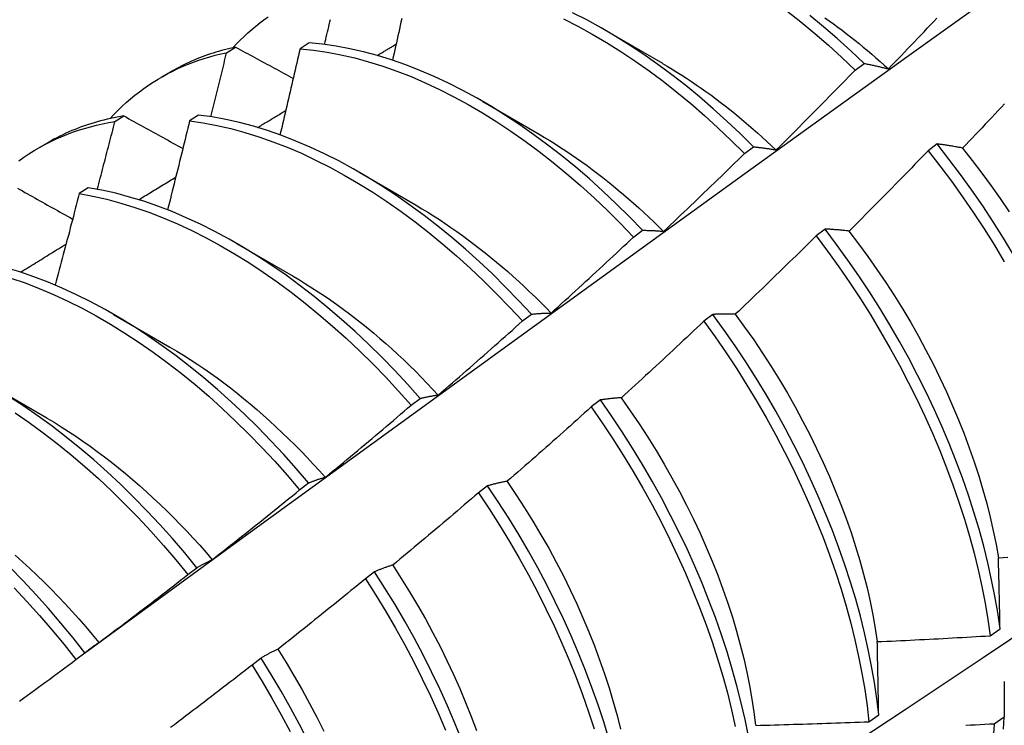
# Model space of a CAD drawing. Header units: inches. Extents: x 23 to 609, y 66 to 286.
# Tile 104 of 178: x 544.547 to 544.826, y 256.063 to 256.262. Entities that reach past the tile are written whole.
import ezdxf

# ---------------------------------------------------------------- set-up
doc = ezdxf.new("R2010")
doc.units = ezdxf.units.IN
doc.header["$MEASUREMENT"] = 0
doc.layers.add('Visible Edges(ANSI)', color=7, linetype='Continuous', lineweight=25)

msp = doc.modelspace()

# ---------------------------------------------------------------- linework, layer by layer
at = {"layer": 'Visible Edges(ANSI)'}
for p, q in [((544.71292, 256.25919), (544.72887, 256.24996)), ((544.62901, 256.25573), (544.62649, 256.25408)), ((544.60571, 256.25295), (544.60826, 256.25451)), ((544.78338, 256.248), (544.7859, 256.2499)), ((544.58726, 256.24602), (544.59007, 256.24764)), ((544.67813, 256.23915), (544.69408, 256.22992)), ((544.57415, 256.23349), (544.5767, 256.23507)), ((544.59778, 256.23534), (544.59525, 256.23368)), ((544.55246, 256.22598), (544.55527, 256.2276)), ((544.75208, 256.22448), (544.75461, 256.22639)), ((544.80653, 256.22717), (544.80397, 256.22523)), ((544.64333, 256.21911), (544.65928, 256.20988)), ((544.56658, 256.21479), (544.56406, 256.21313)), ((544.72073, 256.20086), (544.72326, 256.20278)), ((544.77487, 256.20312), (544.77231, 256.20118)), ((544.60853, 256.19907), (544.62448, 256.18984)), ((544.57373, 256.17903), (544.58968, 256.1698)), ((544.68932, 256.17715), (544.69186, 256.17907)), ((544.74315, 256.17901), (544.74059, 256.17706)), ((544.53893, 256.15899), (544.55488, 256.14977)), ((544.65787, 256.15336), (544.66041, 256.15528)), ((544.71136, 256.15483), (544.70879, 256.15287)), ((544.62635, 256.12947), (544.6289, 256.13141)), ((544.67949, 256.13058), (544.67691, 256.12862)), ((544.59477, 256.10551), (544.59732, 256.10745)), ((544.64754, 256.10628), (544.64495, 256.10432)), ((544.82155, 256.08823), (544.82432, 256.0902)), ((544.56312, 256.08147), (544.56568, 256.08341)), ((544.6155, 256.08193), (544.61291, 256.07996)), ((544.78724, 256.06395), (544.79002, 256.06591)), ((544.82549, 256.0652), (544.82266, 256.06327))]:
    msp.add_line(p, q, dxfattribs=at)
at = {"layer": 'Visible Edges(ANSI)', "flags": 128}
for points in [[(544.56558, 256.08334), (544.589, 256.10041), (544.6124, 256.11745), (544.63576, 256.13445), (544.65911, 256.15141), (544.68242, 256.16833), (544.70571, 256.18521), (544.72898, 256.20205), (544.75222, 256.21884), (544.77544, 256.23558), (544.79865, 256.25228), (544.82183, 256.26893), (544.845, 256.28553), (544.86815, 256.30208), (544.89128, 256.31859), (544.9144, 256.33504), (544.93751, 256.35143), (544.96061, 256.36778), (544.9837, 256.38406), (545.00678, 256.40029)], [(544.75461, 256.22639), (544.75088, 256.23008), (544.7471, 256.23365), (544.74328, 256.23711), (544.73941, 256.24044), (544.73551, 256.24364), (544.73157, 256.24672), (544.72761, 256.24965), (544.72362, 256.25245), (544.71961, 256.25511), (544.71558, 256.25762), (544.71155, 256.25998), (544.7075, 256.26219), (544.70346, 256.26424)], [(544.76409, 256.26473), (544.76803, 256.26164), (544.77193, 256.25841), (544.77579, 256.25507), (544.77961, 256.25159), (544.78338, 256.248)], [(544.6075, 256.25435), (544.60853, 256.25544), (544.60958, 256.2565), (544.61064, 256.25754), (544.61173, 256.25854), (544.61284, 256.25952), (544.61396, 256.26046), (544.61511, 256.26138), (544.61628, 256.26227), (544.61746, 256.26312)], [(544.6334, 256.25527), (544.63356, 256.25598), (544.63373, 256.25669), (544.63389, 256.2574), (544.63406, 256.25811), (544.63423, 256.25881), (544.63439, 256.25952), (544.63456, 256.26023), (544.63472, 256.26094), (544.63489, 256.26164), (544.63505, 256.26235)], [(544.65521, 256.26258), (544.655, 256.2616), (544.65478, 256.26061), (544.65457, 256.25963), (544.65435, 256.25865), (544.65413, 256.25767), (544.65392, 256.25669), (544.6537, 256.25571), (544.65348, 256.25473), (544.65326, 256.25375), (544.65304, 256.25277), (544.65282, 256.25179), (544.65261, 256.2508)], [(544.70096, 256.26247), (544.705, 256.26041), (544.70904, 256.25819), (544.71308, 256.25581), (544.7171, 256.25329), (544.72111, 256.25063), (544.7251, 256.24782), (544.72906, 256.24487), (544.733, 256.24178), (544.7369, 256.23857), (544.74076, 256.23523), (544.74458, 256.23176), (544.74835, 256.22818), (544.75208, 256.22448)], [(544.7859, 256.2499), (544.78213, 256.25348), (544.77831, 256.25694), (544.77444, 256.26028), (544.77054, 256.2635)], [(544.77477, 256.26284), (544.776, 256.26198), (544.77722, 256.2611), (544.77844, 256.2602), (544.77965, 256.25929), (544.78086, 256.25837), (544.78207, 256.25743), (544.78328, 256.25648), (544.78448, 256.25551), (544.78567, 256.25453), (544.78687, 256.25354), (544.78805, 256.25253), (544.78924, 256.25151), (544.79042, 256.25047), (544.79159, 256.24942), (544.79276, 256.24836)], [(544.79276, 256.24837), (544.79368, 256.24933), (544.7946, 256.25028), (544.79552, 256.25123), (544.79644, 256.25218), (544.79736, 256.25314), (544.79827, 256.25409), (544.79919, 256.25505), (544.8001, 256.256), (544.80102, 256.25696), (544.80193, 256.25792), (544.80284, 256.25888), (544.80375, 256.25984), (544.80466, 256.2608), (544.80557, 256.26176), (544.80648, 256.26272)], [(544.72326, 256.20278), (544.71959, 256.20657), (544.71586, 256.21025), (544.71208, 256.21382), (544.70825, 256.21727), (544.70439, 256.22059), (544.70048, 256.22379), (544.69654, 256.22686), (544.69257, 256.22979), (544.68858, 256.23258), (544.68457, 256.23522), (544.68054, 256.23772), (544.67651, 256.24008), (544.67247, 256.24227), (544.66842, 256.24432), (544.66439, 256.2462), (544.66036, 256.24793), (544.65634, 256.24949), (544.65235, 256.25089), (544.64837, 256.25212), (544.64443, 256.25318), (544.64051, 256.25408), (544.63664, 256.2548), (544.6328, 256.25535), (544.62901, 256.25573)], [(544.64827, 256.25215), (544.64849, 256.25228), (544.64871, 256.25242), (544.64894, 256.25255), (544.64916, 256.25268), (544.64938, 256.25282), (544.64961, 256.25295), (544.64983, 256.25308), (544.65005, 256.25322), (544.65028, 256.25335), (544.6505, 256.25348), (544.65072, 256.25362), (544.65095, 256.25375), (544.65117, 256.25389), (544.65139, 256.25402), (544.65161, 256.25415), (544.65184, 256.25429), (544.65206, 256.25442), (544.65228, 256.25455), (544.65251, 256.25469), (544.65273, 256.25482), (544.65295, 256.25495), (544.65318, 256.25509), (544.6534, 256.25522), (544.65362, 256.25535)], [(544.5727, 256.23431), (544.57382, 256.2355), (544.57497, 256.23665), (544.57614, 256.23777), (544.57733, 256.23886), (544.57855, 256.23991), (544.57979, 256.24093), (544.58105, 256.24191), (544.58234, 256.24285), (544.58364, 256.24376), (544.58497, 256.24463), (544.58633, 256.24547), (544.5877, 256.24627), (544.58909, 256.24703), (544.59051, 256.24776), (544.59194, 256.24845), (544.5934, 256.2491), (544.59487, 256.24971), (544.59637, 256.25029), (544.59788, 256.25083), (544.59941, 256.25133), (544.60096, 256.25179), (544.60252, 256.25221), (544.60411, 256.2526), (544.60571, 256.25295)], [(544.60826, 256.25451), (544.60745, 256.25434), (544.60664, 256.25415), (544.60584, 256.25396), (544.60504, 256.25376), (544.60425, 256.25354), (544.60346, 256.25332), (544.60267, 256.25308), (544.60189, 256.25284), (544.60112, 256.25259), (544.60035, 256.25233), (544.59958, 256.25205), (544.59882, 256.25177), (544.59806, 256.25148), (544.59731, 256.25118), (544.59656, 256.25087), (544.59582, 256.25055), (544.59508, 256.25022), (544.59435, 256.24988), (544.59363, 256.24953), (544.5929, 256.24917), (544.59219, 256.2488), (544.59148, 256.24842), (544.59077, 256.24803), (544.59007, 256.24764)], [(544.60126, 256.23485), (544.60145, 256.23561), (544.60163, 256.23636), (544.60182, 256.23712), (544.60201, 256.23787), (544.6022, 256.23862), (544.60238, 256.23938), (544.60257, 256.24013), (544.60276, 256.24089), (544.60295, 256.24164), (544.60313, 256.2424), (544.60332, 256.24315), (544.6035, 256.2439), (544.60369, 256.24466), (544.60387, 256.24541), (544.60406, 256.24616), (544.60424, 256.24692), (544.60443, 256.24767), (544.60461, 256.24843), (544.60479, 256.24918), (544.60498, 256.24993), (544.60516, 256.25069), (544.60534, 256.25144), (544.60553, 256.25219), (544.60571, 256.25295)], [(544.60826, 256.25451), (544.60894, 256.25415), (544.60961, 256.25378), (544.61029, 256.25341), (544.61096, 256.25305), (544.61164, 256.25268), (544.61231, 256.25231), (544.61299, 256.25195), (544.61367, 256.25158), (544.61434, 256.25121), (544.61502, 256.25085), (544.6157, 256.25048), (544.61638, 256.25011), (544.61706, 256.24974), (544.61774, 256.24938), (544.61842, 256.24901), (544.6191, 256.24864), (544.61978, 256.24827), (544.62046, 256.24791), (544.62114, 256.24754), (544.62182, 256.24717), (544.6225, 256.2468), (544.62319, 256.24644), (544.62387, 256.24607), (544.62455, 256.2457)], [(544.62649, 256.25408), (544.62625, 256.25307), (544.62602, 256.25206), (544.62579, 256.25104), (544.62555, 256.25003), (544.62532, 256.24901), (544.62509, 256.248), (544.62485, 256.24698), (544.62462, 256.24597), (544.62438, 256.24496), (544.62415, 256.24394), (544.62391, 256.24293), (544.62367, 256.24191), (544.62344, 256.2409), (544.6232, 256.23988), (544.62296, 256.23887), (544.62272, 256.23785), (544.62248, 256.23684), (544.62224, 256.23582), (544.622, 256.2348), (544.62176, 256.23379), (544.62152, 256.23277), (544.62128, 256.23176), (544.62104, 256.23074), (544.6208, 256.22973)], [(544.62649, 256.25408), (544.63028, 256.25369), (544.63412, 256.25313), (544.638, 256.25239), (544.64192, 256.25149), (544.64586, 256.25041), (544.64984, 256.24917), (544.65384, 256.24776), (544.65785, 256.24618), (544.66188, 256.24445), (544.66592, 256.24255), (544.66996, 256.24049), (544.674, 256.23828), (544.67804, 256.23592), (544.68206, 256.23341), (544.68607, 256.23075), (544.69006, 256.22795), (544.69403, 256.22501), (544.69797, 256.22193), (544.70187, 256.21873), (544.70573, 256.21539), (544.70956, 256.21193), (544.71333, 256.20836), (544.71706, 256.20467), (544.72073, 256.20086)], [(544.72888, 256.24992), (544.73026, 256.24912), (544.73163, 256.24829), (544.733, 256.24745), (544.73437, 256.24659), (544.73574, 256.24571), (544.73711, 256.24481), (544.73847, 256.24389), (544.73983, 256.24295), (544.74119, 256.24199), (544.74254, 256.24101), (544.74389, 256.24001), (544.74523, 256.239), (544.74658, 256.23796), (544.74791, 256.23691), (544.74925, 256.23584), (544.75057, 256.23475), (544.7519, 256.23364), (544.75321, 256.23252), (544.75453, 256.23138), (544.75583, 256.23022), (544.75713, 256.22905), (544.75843, 256.22786), (544.75972, 256.22666), (544.761, 256.22544)], [(544.7859, 256.2499), (544.78618, 256.24985), (544.78646, 256.24979), (544.78674, 256.24974), (544.78702, 256.24968), (544.7873, 256.24963), (544.78758, 256.24957), (544.78786, 256.24951), (544.78815, 256.24945), (544.78843, 256.24939), (544.78871, 256.24933), (544.789, 256.24927), (544.78928, 256.24921), (544.78957, 256.24914), (544.78986, 256.24908), (544.79015, 256.24901), (544.79043, 256.24895), (544.79072, 256.24888), (544.79101, 256.24881), (544.7913, 256.24874), (544.79159, 256.24867), (544.79188, 256.2486), (544.79218, 256.24852), (544.79247, 256.24845), (544.79276, 256.24837)], [(544.76102, 256.22547), (544.76196, 256.2264), (544.7629, 256.22733), (544.76384, 256.22826), (544.76478, 256.22919), (544.76572, 256.23012), (544.76665, 256.23106), (544.76759, 256.23199), (544.76852, 256.23293), (544.76946, 256.23386), (544.77039, 256.2348), (544.77132, 256.23574), (544.77226, 256.23667), (544.77319, 256.23761), (544.77412, 256.23855), (544.77505, 256.2395), (544.77597, 256.24044), (544.7769, 256.24138), (544.77783, 256.24232), (544.77876, 256.24327), (544.77968, 256.24421), (544.78061, 256.24516), (544.78153, 256.24611), (544.78245, 256.24705), (544.78338, 256.248)], [(544.82561, 256.23851), (544.8247, 256.23754), (544.82379, 256.23658), (544.82288, 256.23561), (544.82197, 256.23465), (544.82106, 256.23368), (544.82015, 256.23272), (544.81923, 256.23176), (544.81832, 256.2308), (544.8174, 256.22984), (544.81649, 256.22888), (544.81557, 256.22792), (544.81465, 256.22696), (544.81373, 256.226)], [(544.61447, 256.23182), (544.61481, 256.23202), (544.61514, 256.23222), (544.61547, 256.23242), (544.6158, 256.23262), (544.61613, 256.23282), (544.61646, 256.23302), (544.61679, 256.23322), (544.61713, 256.23342), (544.61746, 256.23362), (544.61779, 256.23382), (544.61812, 256.23402), (544.61845, 256.23422), (544.61878, 256.23442), (544.61912, 256.23462), (544.61945, 256.23482), (544.61978, 256.23502), (544.62011, 256.23522), (544.62044, 256.23542), (544.62077, 256.23562), (544.62111, 256.23582), (544.62144, 256.23602), (544.62177, 256.23622), (544.6221, 256.23642), (544.62243, 256.23662)], [(544.547, 256.22242), (544.5484, 256.22342), (544.54984, 256.22438), (544.5513, 256.22529), (544.55278, 256.22616), (544.55429, 256.22699), (544.55582, 256.22777), (544.55738, 256.22852), (544.55896, 256.22921), (544.56056, 256.22987), (544.56219, 256.23047), (544.56384, 256.23104), (544.56551, 256.23156), (544.5672, 256.23204), (544.56891, 256.23247), (544.57064, 256.23285), (544.57238, 256.23319), (544.57415, 256.23349)], [(544.5767, 256.23507), (544.57574, 256.23491), (544.57478, 256.23473), (544.57383, 256.23455), (544.57288, 256.23435), (544.57194, 256.23414), (544.571, 256.23391), (544.57008, 256.23367), (544.56915, 256.23342), (544.56824, 256.23315), (544.56733, 256.23288), (544.56642, 256.23258), (544.56552, 256.23228), (544.56463, 256.23196), (544.56375, 256.23163), (544.56287, 256.23128), (544.562, 256.23093), (544.56113, 256.23056), (544.56027, 256.23017), (544.55942, 256.22978), (544.55858, 256.22937), (544.55774, 256.22894), (544.55691, 256.22851), (544.55609, 256.22806), (544.55527, 256.2276)], [(544.56916, 256.21434), (544.56937, 256.21514), (544.56958, 256.21594), (544.56979, 256.21674), (544.57001, 256.21754), (544.57022, 256.21833), (544.57043, 256.21913), (544.57064, 256.21993), (544.57084, 256.22073), (544.57105, 256.22153), (544.57126, 256.22232), (544.57147, 256.22312), (544.57168, 256.22392), (544.57189, 256.22472), (544.57209, 256.22551), (544.5723, 256.22631), (544.57251, 256.22711), (544.57272, 256.22791), (544.57292, 256.2287), (544.57313, 256.2295), (544.57333, 256.2303), (544.57354, 256.2311), (544.57374, 256.23189), (544.57395, 256.23269), (544.57415, 256.23349)], [(544.5767, 256.23507), (544.57739, 256.23469), (544.57808, 256.2343), (544.57877, 256.23392), (544.57946, 256.23354), (544.58015, 256.23316), (544.58084, 256.23278), (544.58153, 256.2324), (544.58222, 256.23202), (544.58291, 256.23163), (544.5836, 256.23125), (544.5843, 256.23087), (544.58499, 256.23049), (544.58569, 256.23011), (544.58638, 256.22973), (544.58707, 256.22934), (544.58777, 256.22896), (544.58847, 256.22858), (544.58916, 256.2282), (544.58986, 256.22781), (544.59056, 256.22743), (544.59125, 256.22705), (544.59195, 256.22666), (544.59265, 256.22628), (544.59335, 256.2259)], [(544.59525, 256.23368), (544.595, 256.23264), (544.59474, 256.23159), (544.59449, 256.23054), (544.59423, 256.2295), (544.59398, 256.22845), (544.59372, 256.2274), (544.59346, 256.22636), (544.5932, 256.22531), (544.59295, 256.22426), (544.59269, 256.22322), (544.59243, 256.22217), (544.59217, 256.22112), (544.59191, 256.22007), (544.59165, 256.21903), (544.59139, 256.21798), (544.59112, 256.21693), (544.59086, 256.21589), (544.5906, 256.21484), (544.59034, 256.21379), (544.59007, 256.21274), (544.58981, 256.21169), (544.58954, 256.21065), (544.58928, 256.2096), (544.58901, 256.20855)], [(544.59525, 256.23368), (544.59909, 256.23313), (544.60297, 256.2324), (544.60688, 256.23151), (544.61083, 256.23044), (544.6148, 256.22921), (544.6188, 256.22781), (544.62282, 256.22624), (544.62684, 256.22452), (544.63088, 256.22263), (544.63492, 256.22058), (544.63896, 256.21838), (544.643, 256.21603), (544.64703, 256.21352), (544.65104, 256.21087), (544.65503, 256.20808), (544.659, 256.20515), (544.66293, 256.20208), (544.66684, 256.19888), (544.67071, 256.19555), (544.67453, 256.1921), (544.67831, 256.18853), (544.68204, 256.18485), (544.68571, 256.18105), (544.68932, 256.17715)], [(544.69186, 256.17907), (544.68825, 256.18297), (544.68457, 256.18675), (544.68084, 256.19043), (544.67706, 256.19399), (544.67323, 256.19743), (544.66936, 256.20075), (544.66545, 256.20394), (544.66151, 256.20699), (544.65754, 256.20992), (544.65354, 256.2127), (544.64953, 256.21534), (544.64551, 256.21783), (544.64147, 256.22017), (544.63743, 256.22236), (544.63339, 256.2244), (544.62935, 256.22627), (544.62532, 256.22799), (544.62131, 256.22954), (544.61731, 256.23093), (544.61334, 256.23215), (544.6094, 256.2332), (544.60548, 256.23408), (544.60161, 256.2348), (544.59778, 256.23534)], [(544.69407, 256.22991), (544.69558, 256.22902), (544.69709, 256.22811), (544.6986, 256.22717), (544.7001, 256.22621), (544.7016, 256.22522), (544.7031, 256.22422), (544.7046, 256.22318), (544.70609, 256.22213), (544.70758, 256.22105), (544.70906, 256.21996), (544.71054, 256.21883), (544.71202, 256.21769), (544.71349, 256.21653), (544.71495, 256.21535), (544.71641, 256.21414), (544.71786, 256.21292), (544.71931, 256.21167), (544.72075, 256.21041), (544.72218, 256.20912), (544.72361, 256.20782), (544.72502, 256.2065), (544.72643, 256.20516), (544.72783, 256.2038), (544.72923, 256.20242)], [(544.75461, 256.22639), (544.75487, 256.22636), (544.75513, 256.22633), (544.75539, 256.2263), (544.75565, 256.22627), (544.75591, 256.22624), (544.75618, 256.22621), (544.75644, 256.22618), (544.7567, 256.22614), (544.75697, 256.22611), (544.75723, 256.22607), (544.7575, 256.22604), (544.75777, 256.226), (544.75804, 256.22596), (544.7583, 256.22592), (544.75857, 256.22588), (544.75884, 256.22584), (544.75911, 256.2258), (544.75938, 256.22575), (544.75965, 256.22571), (544.75993, 256.22566), (544.7602, 256.22561), (544.76047, 256.22557), (544.76075, 256.22552), (544.76102, 256.22547)], [(544.80397, 256.22523), (544.80305, 256.22427), (544.80213, 256.22332), (544.80121, 256.22237), (544.80028, 256.22141), (544.79936, 256.22046), (544.79843, 256.21951), (544.79751, 256.21856), (544.79658, 256.21761), (544.79565, 256.21667), (544.79472, 256.21572), (544.79379, 256.21477), (544.79286, 256.21383), (544.79193, 256.21289), (544.791, 256.21194), (544.79007, 256.211), (544.78914, 256.21006), (544.7882, 256.20912), (544.78727, 256.20818), (544.78633, 256.20724), (544.7854, 256.2063), (544.78446, 256.20536), (544.78352, 256.20442), (544.78259, 256.20349), (544.78165, 256.20255)], [(544.80397, 256.22523), (544.80731, 256.22096), (544.81057, 256.21662), (544.81374, 256.2122), (544.81683, 256.20771), (544.81982, 256.20316), (544.82273, 256.19855), (544.82553, 256.19389)], [(544.81373, 256.226), (544.81343, 256.22606), (544.81312, 256.22612), (544.81281, 256.22618), (544.8125, 256.22623), (544.8122, 256.22629), (544.81189, 256.22634), (544.81159, 256.2264), (544.81128, 256.22645), (544.81098, 256.2265), (544.81068, 256.22655), (544.81038, 256.2266), (544.81008, 256.22665), (544.80978, 256.2267), (544.80948, 256.22675), (544.80918, 256.22679), (544.80888, 256.22684), (544.80859, 256.22688), (544.80829, 256.22692), (544.80799, 256.22697), (544.8077, 256.22701), (544.8074, 256.22705), (544.80711, 256.22709), (544.80682, 256.22713), (544.80653, 256.22717)], [(544.82813, 256.19586), (544.82532, 256.20052), (544.82241, 256.20512), (544.81941, 256.20967), (544.81631, 256.21415), (544.81313, 256.21857), (544.80987, 256.22291), (544.80653, 256.22717)], [(544.8137, 256.22598), (544.81646, 256.2225), (544.81916, 256.21896), (544.8218, 256.21536), (544.82437, 256.21171), (544.82686, 256.208)], [(544.72924, 256.20247), (544.7302, 256.20338), (544.73116, 256.20429), (544.73212, 256.2052), (544.73308, 256.20611), (544.73404, 256.20702), (544.73499, 256.20793), (544.73595, 256.20884), (544.7369, 256.20975), (544.73786, 256.21067), (544.73881, 256.21158), (544.73976, 256.2125), (544.74071, 256.21342), (544.74167, 256.21433), (544.74262, 256.21525), (544.74357, 256.21617), (544.74451, 256.21709), (544.74546, 256.21801), (544.74641, 256.21893), (544.74736, 256.21986), (544.7483, 256.22078), (544.74925, 256.2217), (544.75019, 256.22263), (544.75113, 256.22356), (544.75208, 256.22448)], [(544.58087, 256.21141), (544.5813, 256.21168), (544.58174, 256.21195), (544.58217, 256.21221), (544.58261, 256.21248), (544.58305, 256.21274), (544.58348, 256.21301), (544.58392, 256.21328), (544.58436, 256.21354), (544.58479, 256.21381), (544.58523, 256.21407), (544.58566, 256.21434), (544.5861, 256.2146), (544.58654, 256.21487), (544.58697, 256.21514), (544.58741, 256.2154), (544.58785, 256.21567), (544.58828, 256.21593), (544.58872, 256.2162), (544.58916, 256.21646), (544.58959, 256.21673), (544.59003, 256.21699), (544.59046, 256.21726), (544.5909, 256.21753), (544.59134, 256.21779)], [(544.54661, 256.21468), (544.54731, 256.21428), (544.54801, 256.21388), (544.54872, 256.21349), (544.54942, 256.21309), (544.55013, 256.2127), (544.55083, 256.2123), (544.55154, 256.21191), (544.55225, 256.21151), (544.55296, 256.21111), (544.55366, 256.21072), (544.55437, 256.21032), (544.55508, 256.20992), (544.55579, 256.20953), (544.5565, 256.20913), (544.55721, 256.20873), (544.55792, 256.20834), (544.55863, 256.20794), (544.55935, 256.20754), (544.56006, 256.20714), (544.56077, 256.20674), (544.56149, 256.20635), (544.5622, 256.20595)], [(544.66041, 256.15528), (544.65685, 256.15927), (544.65323, 256.16315), (544.64955, 256.16693), (544.64582, 256.1706), (544.64203, 256.17416), (544.6382, 256.17759), (544.63433, 256.1809), (544.63042, 256.18408), (544.62647, 256.18713), (544.6225, 256.19005), (544.61851, 256.19282), (544.61449, 256.19545), (544.61047, 256.19793), (544.60643, 256.20027), (544.60239, 256.20245), (544.59835, 256.20447), (544.59431, 256.20634), (544.59028, 256.20804), (544.58627, 256.20959), (544.58228, 256.21097), (544.57831, 256.21218), (544.57436, 256.21322), (544.57045, 256.21409), (544.56658, 256.21479)], [(544.68639, 255.99442), (544.70869, 256.00895), (544.73095, 256.02352), (544.75317, 256.03812), (544.77534, 256.05275), (544.79748, 256.06741), (544.81958, 256.08211), (544.84163, 256.09683), (544.86365, 256.11157), (544.88562, 256.12635), (544.90756, 256.14114), (544.92946, 256.15597), (544.95131, 256.17081), (544.97313, 256.18568), (544.9949, 256.20057), (545.01664, 256.21548)], [(544.56406, 256.21313), (544.56379, 256.21205), (544.56351, 256.21097), (544.56323, 256.2099), (544.56295, 256.20882), (544.56267, 256.20774), (544.56239, 256.20667), (544.56211, 256.20559), (544.56182, 256.20451), (544.56154, 256.20344), (544.56126, 256.20236), (544.56098, 256.20128), (544.56069, 256.20021), (544.56041, 256.19913), (544.56012, 256.19805), (544.55984, 256.19698), (544.55955, 256.1959), (544.55927, 256.19482), (544.55898, 256.19374), (544.55869, 256.19267), (544.5584, 256.19159), (544.55812, 256.19051), (544.55783, 256.18943), (544.55754, 256.18836), (544.55725, 256.18728)], [(544.56406, 256.21313), (544.56794, 256.21241), (544.57185, 256.21153), (544.5758, 256.21047), (544.57977, 256.20925), (544.58376, 256.20786), (544.58778, 256.2063), (544.59181, 256.20458), (544.59584, 256.2027), (544.59989, 256.20067), (544.60393, 256.19848), (544.60796, 256.19613), (544.61199, 256.19364), (544.616, 256.19099), (544.61999, 256.18821), (544.62396, 256.18529), (544.6279, 256.18223), (544.63181, 256.17903), (544.63568, 256.17571), (544.63951, 256.17227), (544.64329, 256.16871), (544.64702, 256.16503), (544.6507, 256.16124), (544.65431, 256.15735), (544.65787, 256.15336)], [(544.65927, 256.20983), (544.66092, 256.20886), (544.66256, 256.20786), (544.6642, 256.20683), (544.66585, 256.20578), (544.66748, 256.2047), (544.66912, 256.20359), (544.67075, 256.20245), (544.67237, 256.20129), (544.67399, 256.2001), (544.67561, 256.19889), (544.67722, 256.19765), (544.67882, 256.19639), (544.68042, 256.1951), (544.68201, 256.19379), (544.68359, 256.19245), (544.68516, 256.19109), (544.68673, 256.1897), (544.68829, 256.1883), (544.68983, 256.18687), (544.69137, 256.18541), (544.6929, 256.18394), (544.69442, 256.18244), (544.69592, 256.18093), (544.69742, 256.17939)], [(544.72326, 256.20278), (544.7235, 256.20278), (544.72375, 256.20277), (544.72399, 256.20277), (544.72423, 256.20277), (544.72448, 256.20276), (544.72472, 256.20276), (544.72497, 256.20275), (544.72521, 256.20274), (544.72546, 256.20273), (544.72571, 256.20272), (544.72596, 256.20271), (544.72621, 256.2027), (544.72646, 256.20269), (544.72671, 256.20267), (544.72696, 256.20266), (544.72721, 256.20264), (544.72746, 256.20262), (544.72771, 256.2026), (544.72797, 256.20259), (544.72822, 256.20257), (544.72848, 256.20254), (544.72873, 256.20252), (544.72899, 256.2025), (544.72924, 256.20247)], [(544.78165, 256.20255), (544.78136, 256.20259), (544.78107, 256.20262), (544.78078, 256.20265), (544.78049, 256.20269), (544.7802, 256.20272), (544.77992, 256.20275), (544.77963, 256.20278), (544.77934, 256.2028), (544.77906, 256.20283), (544.77878, 256.20286), (544.77849, 256.20288), (544.77821, 256.20291), (544.77793, 256.20293), (544.77765, 256.20295), (544.77737, 256.20297), (544.77709, 256.20299), (544.77681, 256.20301), (544.77653, 256.20303), (544.77625, 256.20305), (544.77597, 256.20307), (544.7757, 256.20308), (544.77542, 256.2031), (544.77515, 256.20311), (544.77487, 256.20312)], [(544.82432, 256.0902), (544.82367, 256.09477), (544.82287, 256.0994), (544.82195, 256.10407), (544.8209, 256.10879), (544.81971, 256.11355), (544.8184, 256.11834), (544.81695, 256.12316), (544.81538, 256.12799), (544.81369, 256.13284), (544.81187, 256.1377), (544.80993, 256.14256), (544.80788, 256.14741), (544.8057, 256.15226), (544.80341, 256.15708), (544.80101, 256.16189), (544.7985, 256.16666), (544.79589, 256.1714), (544.79317, 256.1761), (544.79035, 256.18076), (544.78744, 256.18536), (544.78443, 256.1899), (544.78133, 256.19438), (544.77814, 256.19879), (544.77487, 256.20312)], [(544.78162, 256.20252), (544.78433, 256.19898), (544.78697, 256.19539), (544.78954, 256.19174), (544.79205, 256.18804), (544.79447, 256.1843), (544.79682, 256.18052), (544.79909, 256.17669), (544.80128, 256.17283), (544.80338, 256.16895), (544.8054, 256.16504), (544.80733, 256.1611), (544.80917, 256.15715), (544.81092, 256.1532), (544.81258, 256.14923), (544.81415, 256.14526), (544.81562, 256.1413), (544.817, 256.13735), (544.81828, 256.1334), (544.81946, 256.12948), (544.82054, 256.12557), (544.82152, 256.12169), (544.8224, 256.11785), (544.82318, 256.11403), (544.82385, 256.11026)], [(544.69742, 256.1794), (544.6984, 256.18028), (544.69938, 256.18117), (544.70036, 256.18205), (544.70134, 256.18294), (544.70231, 256.18383), (544.70329, 256.18472), (544.70426, 256.18561), (544.70524, 256.1865), (544.70621, 256.18739), (544.70719, 256.18828), (544.70816, 256.18917), (544.70913, 256.19007), (544.7101, 256.19096), (544.71107, 256.19186), (544.71204, 256.19275), (544.71301, 256.19365), (544.71397, 256.19455), (544.71494, 256.19545), (544.71591, 256.19635), (544.71687, 256.19725), (544.71784, 256.19815), (544.7188, 256.19906), (544.71976, 256.19996), (544.72073, 256.20086)], [(544.77231, 256.20118), (544.77137, 256.20024), (544.77043, 256.19931), (544.76949, 256.19838), (544.76854, 256.19745), (544.7676, 256.19652), (544.76665, 256.1956), (544.76571, 256.19467), (544.76476, 256.19374), (544.76381, 256.19282), (544.76286, 256.19189), (544.76191, 256.19097), (544.76096, 256.19005), (544.76001, 256.18913), (544.75906, 256.18821), (544.75811, 256.18729), (544.75715, 256.18637), (544.7562, 256.18545), (544.75524, 256.18453), (544.75429, 256.18361), (544.75333, 256.1827), (544.75238, 256.18178), (544.75142, 256.18087), (544.75046, 256.17996), (544.7495, 256.17904)], [(544.77231, 256.20118), (544.77558, 256.19684), (544.77876, 256.19242), (544.78185, 256.18794), (544.78485, 256.18339), (544.78776, 256.17878), (544.79057, 256.17413), (544.79328, 256.16942), (544.79589, 256.16468), (544.79839, 256.1599), (544.80078, 256.1551), (544.80306, 256.15027), (544.80522, 256.14542), (544.80727, 256.14057), (544.8092, 256.13571), (544.81101, 256.13085), (544.8127, 256.12601), (544.81426, 256.12117), (544.81569, 256.11636), (544.81699, 256.11157), (544.81817, 256.10681), (544.81921, 256.1021), (544.82013, 256.09742), (544.82091, 256.0928), (544.82155, 256.08823)], [(544.54743, 256.19094), (544.54797, 256.19127), (544.54851, 256.1916), (544.54905, 256.19193), (544.54958, 256.19226), (544.55012, 256.19259), (544.55066, 256.19292), (544.5512, 256.19325), (544.55173, 256.19358), (544.55227, 256.19391), (544.55281, 256.19424), (544.55335, 256.19457), (544.55389, 256.1949), (544.55442, 256.19523), (544.55496, 256.19556), (544.5555, 256.19589), (544.55604, 256.19622), (544.55657, 256.19655), (544.55711, 256.19688), (544.55765, 256.19721), (544.55819, 256.19754), (544.55872, 256.19787), (544.55926, 256.1982), (544.5598, 256.19853), (544.56034, 256.19886)], [(544.6289, 256.13141), (544.6254, 256.13548), (544.62184, 256.13946), (544.61822, 256.14334), (544.61453, 256.14712), (544.61079, 256.15078), (544.60701, 256.15432), (544.60317, 256.15775), (544.5993, 256.16105), (544.59538, 256.16423), (544.59144, 256.16727), (544.58747, 256.17017), (544.58347, 256.17294), (544.57946, 256.17556), (544.57543, 256.17804), (544.57139, 256.18036), (544.56735, 256.18253), (544.56331, 256.18455), (544.55927, 256.18641), (544.55525, 256.1881), (544.55124, 256.18963), (544.54724, 256.191), (544.54327, 256.1922)], [(544.54473, 256.18929), (544.54873, 256.1879), (544.55274, 256.18636), (544.55677, 256.18465), (544.56081, 256.18278), (544.56485, 256.18075), (544.56889, 256.17857), (544.57292, 256.17623), (544.57695, 256.17375), (544.58096, 256.17112), (544.58496, 256.16834), (544.58893, 256.16542), (544.59287, 256.16237), (544.59678, 256.15919), (544.60065, 256.15588), (544.60448, 256.15244), (544.60827, 256.14888), (544.612, 256.14521), (544.61568, 256.14143), (544.6193, 256.13754), (544.62286, 256.13356), (544.62635, 256.12947)], [(544.62448, 256.18978), (544.62627, 256.18874), (544.62805, 256.18766), (544.62983, 256.18654), (544.6316, 256.1854), (544.63337, 256.18422), (544.63514, 256.18301), (544.6369, 256.18177), (544.63866, 256.1805), (544.64041, 256.1792), (544.64215, 256.17787), (544.64388, 256.1765), (544.64561, 256.17511), (544.64733, 256.17368), (544.64904, 256.17223), (544.65074, 256.17075), (544.65242, 256.16924), (544.6541, 256.1677), (544.65577, 256.16614), (544.65743, 256.16455), (544.65907, 256.16293), (544.66071, 256.16129), (544.66233, 256.15962), (544.66393, 256.15793), (544.66552, 256.15622)], [(544.69186, 256.17907), (544.69209, 256.1791), (544.69231, 256.17912), (544.69254, 256.17915), (544.69277, 256.17917), (544.69299, 256.17919), (544.69322, 256.17921), (544.69345, 256.17923), (544.69368, 256.17925), (544.69391, 256.17927), (544.69414, 256.17928), (544.69437, 256.1793), (544.6946, 256.17931), (544.69483, 256.17932), (544.69506, 256.17934), (544.6953, 256.17935), (544.69553, 256.17936), (544.69576, 256.17936), (544.696, 256.17937), (544.69623, 256.17938), (544.69647, 256.17939), (544.69671, 256.17939), (544.69694, 256.17939), (544.69718, 256.1794), (544.69742, 256.1794)], [(544.7495, 256.17904), (544.74923, 256.17905), (544.74896, 256.17906), (544.74869, 256.17907), (544.74841, 256.17908), (544.74814, 256.17908), (544.74788, 256.17909), (544.74761, 256.17909), (544.74734, 256.17909), (544.74707, 256.1791), (544.74681, 256.1791), (544.74654, 256.1791), (544.74628, 256.17909), (544.74601, 256.17909), (544.74575, 256.17909), (544.74549, 256.17909), (544.74522, 256.17908), (544.74496, 256.17908), (544.7447, 256.17907), (544.74444, 256.17906), (544.74418, 256.17905), (544.74392, 256.17904), (544.74367, 256.17903), (544.74341, 256.17902), (544.74315, 256.17901)], [(544.79002, 256.06591), (544.78949, 256.07043), (544.78882, 256.075), (544.78803, 256.07963), (544.78709, 256.08431), (544.78603, 256.08904), (544.78484, 256.0938), (544.78352, 256.09859), (544.78207, 256.10341), (544.78049, 256.10824), (544.77879, 256.11309), (544.77696, 256.11795), (544.77502, 256.12281), (544.77295, 256.12766), (544.77077, 256.1325), (544.76847, 256.13733), (544.76607, 256.14213), (544.76355, 256.14691), (544.76093, 256.15164), (544.75821, 256.15634), (544.75538, 256.16099), (544.75246, 256.16559), (544.74945, 256.17013), (544.74634, 256.1746), (544.74315, 256.17901)], [(544.74949, 256.17904), (544.75213, 256.17544), (544.75469, 256.17179), (544.75719, 256.16809), (544.75961, 256.16434), (544.76195, 256.16055), (544.76422, 256.15672), (544.76641, 256.15286), (544.76852, 256.14897), (544.77054, 256.14506), (544.77248, 256.14112), (544.77433, 256.13717), (544.77609, 256.13321), (544.77776, 256.12925), (544.77934, 256.12528), (544.78082, 256.12132), (544.78221, 256.11737), (544.78349, 256.11343), (544.78467, 256.10951), (544.78576, 256.10561), (544.78673, 256.10173), (544.7876, 256.09789), (544.78837, 256.09409), (544.78903, 256.09032), (544.78958, 256.08659)], [(544.66555, 256.15624), (544.66655, 256.1571), (544.66755, 256.15796), (544.66855, 256.15883), (544.66955, 256.15969), (544.67054, 256.16056), (544.67154, 256.16142), (544.67253, 256.16229), (544.67353, 256.16315), (544.67452, 256.16402), (544.67551, 256.16489), (544.6765, 256.16576), (544.67749, 256.16663), (544.67848, 256.1675), (544.67947, 256.16838), (544.68046, 256.16925), (544.68145, 256.17013), (544.68244, 256.171), (544.68342, 256.17188), (544.68441, 256.17275), (544.68539, 256.17363), (544.68638, 256.17451), (544.68736, 256.17539), (544.68834, 256.17627), (544.68932, 256.17715)], [(544.74059, 256.17706), (544.73962, 256.17615), (544.73866, 256.17524), (544.7377, 256.17433), (544.73673, 256.17342), (544.73577, 256.17252), (544.7348, 256.17161), (544.73384, 256.17071), (544.73287, 256.16981), (544.7319, 256.1689), (544.73093, 256.168), (544.72996, 256.1671), (544.72899, 256.1662), (544.72802, 256.1653), (544.72705, 256.16441), (544.72608, 256.16351), (544.7251, 256.16261), (544.72413, 256.16172), (544.72315, 256.16082), (544.72218, 256.15993), (544.7212, 256.15904), (544.72023, 256.15815), (544.71925, 256.15726), (544.71827, 256.15637), (544.71729, 256.15548)], [(544.74059, 256.17706), (544.74377, 256.17265), (544.74687, 256.16817), (544.74988, 256.16362), (544.75279, 256.15902), (544.75561, 256.15437), (544.75832, 256.14967), (544.76094, 256.14492), (544.76344, 256.14015), (544.76584, 256.13534), (544.76813, 256.13052), (544.7703, 256.12567), (544.77236, 256.12082), (544.77429, 256.11596), (544.77611, 256.1111), (544.7778, 256.10625), (544.77937, 256.10142), (544.78081, 256.0966), (544.78212, 256.09181), (544.78331, 256.08706), (544.78436, 256.08234), (544.78528, 256.07766), (544.78607, 256.07303), (544.78672, 256.06846), (544.78724, 256.06395)], [(544.58968, 256.16979), (544.5916, 256.16866), (544.59352, 256.16749), (544.59543, 256.16628), (544.59734, 256.16504), (544.59924, 256.16375), (544.60114, 256.16243), (544.60303, 256.16107), (544.60491, 256.15968), (544.60679, 256.15825), (544.60866, 256.15678), (544.61052, 256.15528), (544.61237, 256.15374), (544.61421, 256.15218), (544.61604, 256.15058), (544.61786, 256.14895), (544.61966, 256.14729), (544.62146, 256.14559), (544.62324, 256.14387), (544.62501, 256.14212), (544.62676, 256.14034), (544.6285, 256.13854), (544.63022, 256.13671), (544.63193, 256.13485), (544.63362, 256.13297)], [(544.59732, 256.10745), (544.59389, 256.11161), (544.59039, 256.11568), (544.58683, 256.11966), (544.5832, 256.12353), (544.57951, 256.1273), (544.57577, 256.13095), (544.57198, 256.13449), (544.56815, 256.13791), (544.56427, 256.14121), (544.56035, 256.14437), (544.55641, 256.14741), (544.55243, 256.1503), (544.54844, 256.15306), (544.54442, 256.15567)], [(544.66041, 256.15528), (544.66062, 256.15533), (544.66083, 256.15539), (544.66103, 256.15544), (544.66124, 256.15548), (544.66145, 256.15553), (544.66166, 256.15558), (544.66187, 256.15562), (544.66209, 256.15567), (544.6623, 256.15571), (544.66251, 256.15576), (544.66273, 256.1558), (544.66294, 256.15584), (544.66315, 256.15588), (544.66337, 256.15592), (544.66359, 256.15595), (544.6638, 256.15599), (544.66402, 256.15602), (544.66424, 256.15606), (544.66445, 256.15609), (544.66467, 256.15612), (544.66489, 256.15615), (544.66511, 256.15618), (544.66533, 256.15621), (544.66555, 256.15624)], [(544.71729, 256.15548), (544.71704, 256.15546), (544.71678, 256.15544), (544.71653, 256.15543), (544.71627, 256.15541), (544.71602, 256.15539), (544.71577, 256.15537), (544.71552, 256.15535), (544.71527, 256.15532), (544.71502, 256.1553), (544.71477, 256.15527), (544.71452, 256.15525), (544.71427, 256.15522), (544.71403, 256.15519), (544.71378, 256.15517), (544.71354, 256.15514), (544.71329, 256.15511), (544.71305, 256.15507), (544.7128, 256.15504), (544.71256, 256.15501), (544.71232, 256.15497), (544.71208, 256.15494), (544.71184, 256.1549), (544.7116, 256.15487), (544.71136, 256.15483)], [(544.71725, 256.15546), (544.71982, 256.15181), (544.72232, 256.14811), (544.72475, 256.14436), (544.7271, 256.14057), (544.72938, 256.13674), (544.73158, 256.13288), (544.7337, 256.12899), (544.73573, 256.12508), (544.73767, 256.12115), (544.73953, 256.11721), (544.74129, 256.11325), (544.74296, 256.10929), (544.74454, 256.10533), (544.74601, 256.10137), (544.74738, 256.09742), (544.74866, 256.09349), (544.74983, 256.08956), (544.75091, 256.08566), (544.75188, 256.08179), (544.75275, 256.07794), (544.75352, 256.07413), (544.75419, 256.07035), (544.75475, 256.06662), (544.75521, 256.06294)], [(544.63364, 256.13301), (544.63466, 256.13385), (544.63567, 256.13468), (544.63669, 256.13552), (544.63771, 256.13636), (544.63872, 256.1372), (544.63974, 256.13805), (544.64075, 256.13889), (544.64176, 256.13973), (544.64277, 256.14058), (544.64379, 256.14142), (544.6448, 256.14227), (544.64581, 256.14312), (544.64681, 256.14396), (544.64782, 256.14481), (544.64883, 256.14566), (544.64984, 256.14651), (544.65084, 256.14737), (544.65185, 256.14822), (544.65285, 256.14907), (544.65386, 256.14993), (544.65486, 256.15078), (544.65586, 256.15164), (544.65686, 256.1525), (544.65787, 256.15336)], [(544.70879, 256.15287), (544.7078, 256.15198), (544.70682, 256.1511), (544.70584, 256.15022), (544.70485, 256.14933), (544.70387, 256.14845), (544.70288, 256.14757), (544.7019, 256.14669), (544.70091, 256.14581), (544.69992, 256.14493), (544.69893, 256.14405), (544.69794, 256.14317), (544.69695, 256.1423), (544.69596, 256.14142), (544.69497, 256.14055), (544.69398, 256.13968), (544.69299, 256.1388), (544.69199, 256.13793), (544.691, 256.13706), (544.69, 256.13619), (544.68901, 256.13532), (544.68801, 256.13446), (544.68701, 256.13359), (544.68602, 256.13272), (544.68502, 256.13186)], [(544.70879, 256.15287), (544.71189, 256.14839), (544.7149, 256.14385), (544.71782, 256.13926), (544.72064, 256.1346), (544.72337, 256.12991), (544.72599, 256.12517), (544.7285, 256.12039), (544.7309, 256.11559), (544.7332, 256.11076), (544.73538, 256.10592), (544.73744, 256.10107), (544.73938, 256.09621), (544.74121, 256.09135), (544.74291, 256.0865), (544.74448, 256.08167), (544.74593, 256.07685), (544.74725, 256.07206), (544.74844, 256.0673), (544.7495, 256.06258)], [(544.75318, 256.05987), (544.75224, 256.06455), (544.75117, 256.06928), (544.74997, 256.07404), (544.74863, 256.07883), (544.74718, 256.08365), (544.74559, 256.08849), (544.74388, 256.09334), (544.74205, 256.0982), (544.7401, 256.10306), (544.73803, 256.10791), (544.73584, 256.11275), (544.73354, 256.11758), (544.73112, 256.12238), (544.7286, 256.12715), (544.72597, 256.13188), (544.72324, 256.13658), (544.72041, 256.14123), (544.71749, 256.14582), (544.71447, 256.15036), (544.71136, 256.15483)], [(544.54593, 256.15124), (544.54992, 256.14847), (544.5539, 256.14556), (544.55784, 256.14252), (544.56175, 256.13934), (544.56563, 256.13604), (544.56946, 256.13261), (544.57325, 256.12906), (544.57698, 256.12539), (544.58067, 256.12162), (544.58429, 256.11774), (544.58785, 256.11376), (544.59134, 256.10968), (544.59477, 256.10551)], [(544.55487, 256.14973), (544.55693, 256.14852), (544.55898, 256.14726), (544.56103, 256.14595), (544.56307, 256.1446), (544.56511, 256.14321), (544.56714, 256.14178), (544.56916, 256.14031), (544.57118, 256.13879), (544.57319, 256.13724), (544.57518, 256.13565), (544.57717, 256.13402), (544.57915, 256.13235), (544.58111, 256.13065), (544.58306, 256.12891), (544.585, 256.12714), (544.58692, 256.12533), (544.58882, 256.12348), (544.59071, 256.12161), (544.59259, 256.1197), (544.59444, 256.11776), (544.59628, 256.11579), (544.5981, 256.11379), (544.59989, 256.11176), (544.60167, 256.1097)], [(544.6289, 256.13141), (544.62909, 256.13148), (544.62928, 256.13156), (544.62947, 256.13164), (544.62966, 256.13172), (544.62986, 256.13179), (544.63005, 256.13186), (544.63025, 256.13194), (544.63044, 256.13201), (544.63064, 256.13208), (544.63083, 256.13215), (544.63103, 256.13222), (544.63123, 256.13228), (544.63142, 256.13235), (544.63162, 256.13242), (544.63182, 256.13248), (544.63202, 256.13254), (544.63222, 256.13261), (544.63242, 256.13267), (544.63262, 256.13273), (544.63283, 256.13278), (544.63303, 256.13284), (544.63323, 256.1329), (544.63344, 256.13295), (544.63364, 256.13301)], [(544.68502, 256.13186), (544.68478, 256.13182), (544.68454, 256.13177), (544.6843, 256.13173), (544.68407, 256.13168), (544.68383, 256.13164), (544.6836, 256.13159), (544.68336, 256.13154), (544.68313, 256.1315), (544.6829, 256.13145), (544.68267, 256.1314), (544.68243, 256.13134), (544.6822, 256.13129), (544.68197, 256.13124), (544.68174, 256.13118), (544.68151, 256.13113), (544.68129, 256.13107), (544.68106, 256.13101), (544.68083, 256.13096), (544.68061, 256.1309), (544.68038, 256.13084), (544.68016, 256.13077), (544.67993, 256.13071), (544.67971, 256.13065), (544.67949, 256.13058)], [(544.71375, 256.05908), (544.71229, 256.0639), (544.7107, 256.06874), (544.70898, 256.07359), (544.70714, 256.07845), (544.70518, 256.08331), (544.7031, 256.08816), (544.70091, 256.093), (544.6986, 256.09782), (544.69618, 256.10262), (544.69365, 256.10739), (544.69102, 256.11212), (544.68828, 256.11682), (544.68544, 256.12146), (544.68251, 256.12605), (544.67949, 256.13058)], [(544.68499, 256.13183), (544.6875, 256.12813), (544.68993, 256.12439), (544.69229, 256.1206), (544.69457, 256.11678), (544.69677, 256.11293), (544.69888, 256.10904), (544.70091, 256.10514), (544.70284, 256.10121), (544.70469, 256.09726), (544.70644, 256.09331), (544.70811, 256.08934), (544.70967, 256.08538), (544.71115, 256.08142), (544.71253, 256.07746), (544.71381, 256.07352), (544.71499, 256.06959), (544.71608, 256.06569), (544.71706, 256.06181)], [(544.60167, 256.10971), (544.60271, 256.11052), (544.60375, 256.11133), (544.60478, 256.11215), (544.60581, 256.11296), (544.60685, 256.11378), (544.60788, 256.1146), (544.60891, 256.11541), (544.60994, 256.11623), (544.61097, 256.11705), (544.612, 256.11788), (544.61303, 256.1187), (544.61406, 256.11952), (544.61509, 256.12035), (544.61612, 256.12117), (544.61714, 256.122), (544.61817, 256.12282), (544.61919, 256.12365), (544.62022, 256.12448), (544.62124, 256.12531), (544.62226, 256.12614), (544.62329, 256.12697), (544.62431, 256.1278), (544.62533, 256.12864), (544.62635, 256.12947)], [(544.67691, 256.12862), (544.67591, 256.12776), (544.6749, 256.1269), (544.6739, 256.12604), (544.6729, 256.12518), (544.67189, 256.12432), (544.67089, 256.12346), (544.66988, 256.12261), (544.66888, 256.12175), (544.66787, 256.1209), (544.66686, 256.12004), (544.66585, 256.11919), (544.66484, 256.11834), (544.66383, 256.11749), (544.66282, 256.11664), (544.66181, 256.11579), (544.6608, 256.11494), (544.65978, 256.11409), (544.65877, 256.11325), (544.65776, 256.1124), (544.65674, 256.11156), (544.65573, 256.11071), (544.65471, 256.10987), (544.65369, 256.10903), (544.65267, 256.10819)], [(544.67691, 256.12862), (544.67993, 256.12409), (544.68285, 256.11949), (544.68568, 256.11484), (544.68841, 256.11015), (544.69103, 256.10541), (544.69355, 256.10064), (544.69597, 256.09584), (544.69827, 256.09101), (544.70045, 256.08617), (544.70252, 256.08132), (544.70447, 256.07646), (544.7063, 256.0716), (544.70801, 256.06675), (544.70959, 256.06191)], [(544.54592, 256.111), (544.548, 256.10915), (544.55006, 256.10726), (544.55211, 256.10533), (544.55414, 256.10337), (544.55615, 256.10136), (544.55814, 256.09931), (544.56011, 256.09723), (544.56205, 256.09511), (544.56398, 256.09296), (544.56588, 256.09077), (544.56776, 256.08856), (544.56962, 256.08631)], [(544.59732, 256.10745), (544.59749, 256.10755), (544.59767, 256.10766), (544.59785, 256.10776), (544.59802, 256.10787), (544.5982, 256.10797), (544.59838, 256.10807), (544.59856, 256.10817), (544.59874, 256.10827), (544.59892, 256.10837), (544.5991, 256.10846), (544.59928, 256.10856), (544.59946, 256.10865), (544.59964, 256.10875), (544.59982, 256.10884), (544.6, 256.10893), (544.60019, 256.10902), (544.60037, 256.10911), (544.60056, 256.1092), (544.60074, 256.10929), (544.60093, 256.10937), (544.60111, 256.10946), (544.6013, 256.10954), (544.60149, 256.10962), (544.60167, 256.10971)], [(544.65267, 256.10819), (544.65245, 256.10812), (544.65223, 256.10805), (544.65201, 256.10798), (544.65179, 256.10791), (544.65157, 256.10784), (544.65135, 256.10777), (544.65114, 256.10769), (544.65092, 256.10762), (544.6507, 256.10754), (544.65049, 256.10747), (544.65027, 256.10739), (544.65006, 256.10731), (544.64984, 256.10723), (544.64963, 256.10715), (544.64942, 256.10707), (544.64921, 256.10698), (544.649, 256.1069), (544.64879, 256.10681), (544.64858, 256.10673), (544.64837, 256.10664), (544.64816, 256.10655), (544.64795, 256.10646), (544.64774, 256.10637), (544.64754, 256.10628)], [(544.65267, 256.10819), (544.65509, 256.10444), (544.65744, 256.10066), (544.65971, 256.09683), (544.6619, 256.09297), (544.66401, 256.08909), (544.66604, 256.08517), (544.66798, 256.08124), (544.66983, 256.07729), (544.67159, 256.07333), (544.67326, 256.06937), (544.67484, 256.0654), (544.67633, 256.06144)], [(544.82387, 256.11026), (544.8252, 256.11035), (544.82652, 256.11043)], [(544.82432, 256.0902), (544.8243, 256.09104), (544.82429, 256.09189), (544.82427, 256.09274), (544.82425, 256.09358), (544.82423, 256.09442), (544.82422, 256.09526), (544.8242, 256.09611), (544.82418, 256.09695), (544.82416, 256.09779), (544.82414, 256.09862), (544.82412, 256.09946), (544.8241, 256.1003), (544.82408, 256.10113), (544.82407, 256.10197), (544.82405, 256.1028), (544.82403, 256.10363), (544.82401, 256.10447), (544.82399, 256.1053), (544.82397, 256.10613), (544.82395, 256.10696), (544.82393, 256.10778), (544.82391, 256.10861), (544.82389, 256.10944), (544.82387, 256.11026)], [(544.56568, 256.08341), (544.56232, 256.08766), (544.55889, 256.09182), (544.55539, 256.09588), (544.55182, 256.09985), (544.54818, 256.10372), (544.54449, 256.10748)], [(544.56965, 256.08633), (544.57071, 256.08712), (544.57176, 256.08791), (544.57282, 256.0887), (544.57387, 256.08949), (544.57492, 256.09028), (544.57597, 256.09107), (544.57702, 256.09187), (544.57807, 256.09266), (544.57912, 256.09346), (544.58017, 256.09426), (544.58121, 256.09505), (544.58226, 256.09585), (544.58331, 256.09665), (544.58435, 256.09745), (544.5854, 256.09825), (544.58644, 256.09906), (544.58748, 256.09986), (544.58853, 256.10066), (544.58957, 256.10147), (544.59061, 256.10227), (544.59165, 256.10308), (544.59269, 256.10389), (544.59373, 256.1047), (544.59477, 256.10551)], [(544.67223, 256.0587), (544.67026, 256.06355), (544.66818, 256.06841), (544.66597, 256.07325), (544.66366, 256.07807), (544.66123, 256.08287), (544.6587, 256.08763), (544.65606, 256.09237), (544.65332, 256.09705), (544.65047, 256.1017), (544.64754, 256.10628)], [(544.64495, 256.10432), (544.64393, 256.10348), (544.64291, 256.10264), (544.64189, 256.10181), (544.64086, 256.10097), (544.63984, 256.10014), (544.63882, 256.09931), (544.63779, 256.09847), (544.63677, 256.09764), (544.63574, 256.09681), (544.63471, 256.09598), (544.63368, 256.09516), (544.63266, 256.09433), (544.63163, 256.0935), (544.6306, 256.09268), (544.62957, 256.09185), (544.62854, 256.09103), (544.6275, 256.09021), (544.62647, 256.08938), (544.62544, 256.08856), (544.6244, 256.08774), (544.62337, 256.08693), (544.62233, 256.08611), (544.6213, 256.08529), (544.62026, 256.08448)], [(544.64495, 256.10432), (544.64788, 256.09973), (544.65072, 256.09508), (544.65345, 256.09039), (544.65608, 256.08565), (544.65861, 256.08088), (544.66103, 256.07608), (544.66333, 256.07126), (544.66553, 256.06642), (544.6676, 256.06157)], [(544.54565, 256.10181), (544.54928, 256.09793), (544.55284, 256.09396), (544.55634, 256.08988), (544.55977, 256.08572), (544.56312, 256.08147)], [(544.78962, 256.08657), (544.79095, 256.08662), (544.79228, 256.08668), (544.79361, 256.08674), (544.79494, 256.0868), (544.79627, 256.08687), (544.79761, 256.08693), (544.79894, 256.08699), (544.80027, 256.08706), (544.8016, 256.08712), (544.80293, 256.08719), (544.80426, 256.08726), (544.80559, 256.08733), (544.80692, 256.0874), (544.80825, 256.08747), (544.80958, 256.08754), (544.81091, 256.08761), (544.81224, 256.08769), (544.81357, 256.08776), (544.8149, 256.08784), (544.81623, 256.08792), (544.81757, 256.08799), (544.8189, 256.08807), (544.82023, 256.08815), (544.82155, 256.08823)], [(544.56568, 256.08341), (544.56584, 256.08355), (544.566, 256.08368), (544.56616, 256.08381), (544.56632, 256.08394), (544.56648, 256.08407), (544.56664, 256.0842), (544.5668, 256.08433), (544.56697, 256.08446), (544.56713, 256.08458), (544.5673, 256.08471), (544.56746, 256.08483), (544.56763, 256.08495), (544.56779, 256.08507), (544.56796, 256.08519), (544.56813, 256.08531), (544.56829, 256.08543), (544.56846, 256.08555), (544.56863, 256.08566), (544.5688, 256.08578), (544.56897, 256.08589), (544.56914, 256.086), (544.56931, 256.08611), (544.56948, 256.08622), (544.56965, 256.08633)], [(544.79002, 256.06591), (544.79, 256.06678), (544.78999, 256.06765), (544.78997, 256.06852), (544.78996, 256.06939), (544.78994, 256.07026), (544.78993, 256.07113), (544.78991, 256.07199), (544.7899, 256.07286), (544.78988, 256.07372), (544.78986, 256.07458), (544.78985, 256.07545), (544.78983, 256.07631), (544.78981, 256.07717), (544.7898, 256.07803), (544.78978, 256.07888), (544.78976, 256.07974), (544.78974, 256.0806), (544.78973, 256.08145), (544.78971, 256.08231), (544.78969, 256.08316), (544.78967, 256.08401), (544.78965, 256.08487), (544.78964, 256.08572), (544.78962, 256.08657)], [(544.62026, 256.08448), (544.62006, 256.08438), (544.61985, 256.08429), (544.61965, 256.08419), (544.61944, 256.08409), (544.61924, 256.08399), (544.61904, 256.08389), (544.61884, 256.08379), (544.61863, 256.08369), (544.61843, 256.08359), (544.61823, 256.08349), (544.61804, 256.08338), (544.61784, 256.08328), (544.61764, 256.08317), (544.61744, 256.08306), (544.61724, 256.08295), (544.61705, 256.08284), (544.61685, 256.08273), (544.61666, 256.08262), (544.61646, 256.08251), (544.61627, 256.0824), (544.61608, 256.08228), (544.61589, 256.08217), (544.61569, 256.08205), (544.6155, 256.08193)], [(544.62022, 256.08447), (544.62257, 256.08068), (544.62485, 256.07685), (544.62705, 256.07299), (544.62917, 256.0691), (544.6312, 256.06519), (544.63315, 256.06126)], [(544.5472, 256.06979), (544.54827, 256.07057), (544.54933, 256.07134), (544.5504, 256.07211), (544.55146, 256.07289), (544.55252, 256.07366), (544.55359, 256.07444), (544.55465, 256.07522), (544.55571, 256.07599), (544.55677, 256.07677), (544.55783, 256.07755), (544.55889, 256.07833), (544.55995, 256.07912), (544.561, 256.0799), (544.56206, 256.08068), (544.56312, 256.08147)], [(544.61291, 256.07996), (544.61187, 256.07915), (544.61083, 256.07834), (544.60979, 256.07753), (544.60875, 256.07672), (544.60771, 256.07591), (544.60666, 256.0751), (544.60562, 256.07429), (544.60458, 256.07349), (544.60353, 256.07268), (544.60249, 256.07188), (544.60144, 256.07107), (544.60039, 256.07027), (544.59935, 256.06947), (544.5983, 256.06867), (544.59725, 256.06787), (544.5962, 256.06707), (544.59515, 256.06628), (544.5941, 256.06548), (544.59304, 256.06468), (544.59199, 256.06389), (544.59094, 256.0631), (544.58989, 256.0623)], [(544.61291, 256.07996), (544.61575, 256.07532), (544.61849, 256.07063), (544.62113, 256.0659), (544.62366, 256.06113)], [(544.62872, 256.05831), (544.62629, 256.06311), (544.62375, 256.06788), (544.6211, 256.07261), (544.61835, 256.07729), (544.6155, 256.08193)], [(544.82553, 256.07526), (544.82552, 256.07442), (544.82552, 256.07359), (544.82552, 256.07276), (544.82552, 256.07192), (544.82551, 256.07108), (544.82551, 256.07024), (544.82551, 256.06941), (544.8255, 256.06857), (544.8255, 256.06773), (544.8255, 256.06688), (544.82549, 256.06604), (544.82549, 256.0652)], [(544.75527, 256.06291), (544.7566, 256.06295), (544.75793, 256.06298), (544.75927, 256.06301), (544.7606, 256.06305), (544.76193, 256.06308), (544.76326, 256.06312), (544.7646, 256.06316), (544.76593, 256.0632), (544.76726, 256.06324), (544.76859, 256.06328), (544.76993, 256.06332), (544.77126, 256.06336), (544.77259, 256.06341), (544.77392, 256.06345), (544.77525, 256.0635), (544.77659, 256.06354), (544.77792, 256.06359), (544.77925, 256.06364), (544.78058, 256.06369), (544.78192, 256.06374), (544.78325, 256.06379), (544.78458, 256.06385), (544.78591, 256.0639), (544.78724, 256.06395)], [(544.82266, 256.06327), (544.82133, 256.0632), (544.81999, 256.06313), (544.81866, 256.06306), (544.81732, 256.063), (544.81598, 256.06293), (544.81465, 256.06287)], [(544.82266, 256.06327), (544.8224, 256.05922)], [(544.82529, 256.06187), (544.82549, 256.0652)]]:
    msp.add_lwpolyline(points, dxfattribs=at)

doc.saveas('drawing.dxf')
